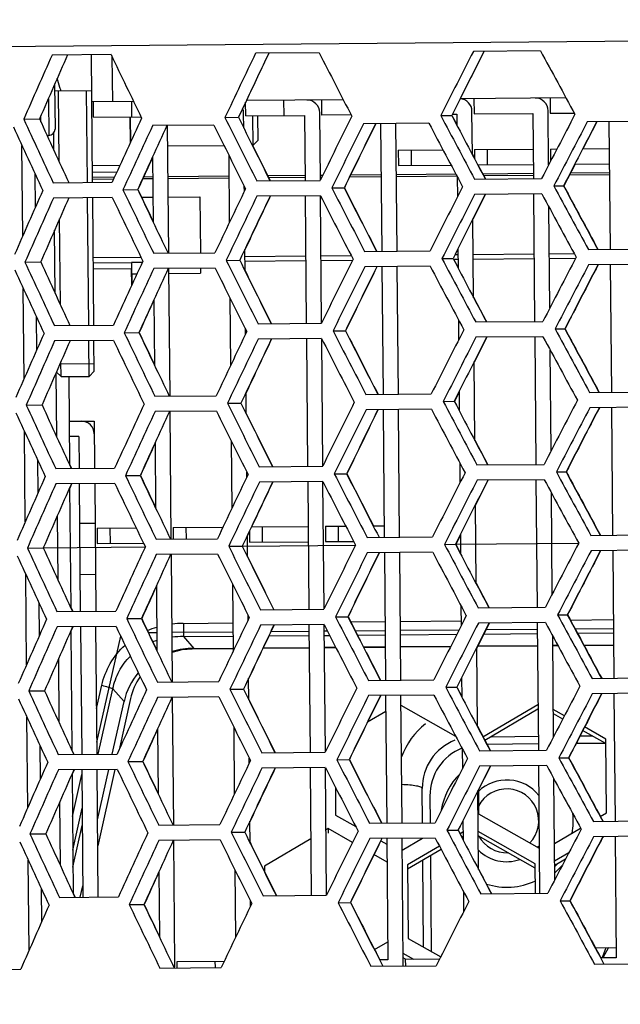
# Model space of a CAD drawing. Header units: millimetres. Extents: x 0 to 420, y 0 to 297.
# Tile 19 of 170: x 189.5 to 194.21, y 81.68 to 89.39. Entities that reach past the tile are written whole.
import ezdxf

# ---------------------------------------------------------------- set-up
doc = ezdxf.new("R2010")
doc.units = ezdxf.units.MM
doc.header["$LTSCALE"] = 23.1
doc.layers.get('0').update_dxf_attribs({"linetype": 'CONTINUOUS'})
for name, color, linetype in [('02___PRT_ALL_AXES', 7, 'CONTINUOUS'), ('03___PRT_ALL_CURVES', 7, 'CONTINUOUS'), ('AXES', 7, 'CONTINUOUS'), ('DIM_PILOTEES', 7, 'CONTINUOUS')]:
    doc.layers.add(name, color=color, linetype=linetype)
doc.styles.get("Standard").update_dxf_attribs({"font": 'txt', "width": 0.7})
doc.dimstyles.new('DIMSTYLE_11', dxfattribs={"dimtxt": 2.5, "dimasz": 3.5, "dimexe": 2, "dimexo": 0, "dimtad": 1, "dimlfac": 5, "dimdsep": 46, "dimtxsty": 'Standard', "dimblk": '_FILLED', "dimblk1": '_FILLED', "dimblk2": '_FILLED', "dimcen": 0.09, "dimazin": 2, "dimtp": 0.5, "dimtm": 0.5, "dimtfac": 1, "dimtofl": 0, "dimtmove": 0, "dimatfit": 3, "dimldrblk": '_FILLED', "dimfxl": 0, "dimtolj": 1, "dimarcsym": 0})

# ---------------------------------------------------------------- blocks, each defined once
blk = doc.blocks.new('_FILLED')
at = {"color": 0, "linetype": 'ByBlock'}
blk.add_solid([(0, 0), (-1, 0.1429), (-1, -0.1429)], dxfattribs=at)
blk = doc.blocks.new('*D22')
at = {"layer": 'DIM_PILOTEES', "color": 2, "linetype": 'Continuous'}
blk.add_line((168.6472, 97.8681), (154.9975, 105.7424), dxfattribs=at)
at = {"layer": 'DIM_PILOTEES', "color": 2, "linetype": 'Continuous', "xscale": 3.5, "yscale": 3.5, "zscale": 3.5, "rotation": 330.0200669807}
blk.add_blockref('_FILLED', (168.6472, 97.8681), dxfattribs=at)
at = {"layer": 'DIM_PILOTEES', "color": 2, "linetype": 'Continuous', "insert": (162.7462, 104.8801), "char_height": 2.5, "width": 10.714286, "attachment_point": 3, "rotation": 330.02007, "line_spacing_factor": 0.9}
blk.add_mtext('{\\ftxt;\\W0.0001;\\H0.0001;\\~}{\\ftxt;\\W0.7857142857;\\H2.5; }{\\ftxt;\\W0.0001;\\H0.0001;\\~}{\\ftxt;\\W0.0001;\\H0.0001;\\~}{\\ftxt;\\W2.0714285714;\\H2.5; }{\\ftxt;\\W0.0001;\\H0.0001;\\~}', dxfattribs=at)

msp = doc.modelspace()

# ---------------------------------------------------------------- linework, layer by layer
at = {"color": 7, "linetype": 'Continuous'}
for p, q in [((185.896, 89.1535), (198.6307, 89.2646)), ((190.2201, 89.1212), (189.7585, 89.1172)), ((190.0753, 88.1199), (190.0665, 89.1199)), ((190.2276, 89.1055), (190.2307, 88.7513)), ((191.8493, 89.1354), (191.3526, 89.1311)), ((193.5828, 89.1505), (193.0572, 89.146)), ((189.7786, 88.8873), (189.7816, 88.5373)), ((189.779, 88.8373), (190.069, 88.8399)), ((189.8138, 88.2808), (189.809, 88.8376)), ((190.0353, 88.1195), (190.029, 88.8395)), ((189.7295, 88.7751), (189.732, 88.4869)), ((190.397, 88.7527), (190.0698, 88.7499)), ((190.0828, 88.63), (190.0818, 88.75)), ((190.3828, 88.6326), (190.3818, 88.7526)), ((191.2796, 88.7604), (191.218, 88.6299)), ((191.2748, 88.6404), (191.2738, 88.7482)), ((192.0387, 88.767), (191.2796, 88.7604)), ((191.5748, 88.643), (191.5737, 88.763)), ((191.8707, 88.6456), (191.8697, 88.7656)), ((192.9535, 88.775), (192.888, 88.6445)), ((192.9535, 88.775), (192.888, 88.6445)), ((193.7824, 88.7823), (192.9535, 88.775)), ((193.0616, 88.776), (193.0627, 88.656)), ((193.6576, 88.7812), (193.6587, 88.6612)), ((189.6711, 88.5927), (189.6707, 88.64)), ((190.0828, 88.63), (190.4547, 88.6332)), ((190.3725, 88.4346), (190.3708, 88.6325)), ((191.1122, 88.629), (191.218, 88.6299)), ((191.2596, 88.5455), (191.2586, 88.6602)), ((191.2748, 88.6404), (191.7347, 88.6444)), ((191.3328, 88.4109), (191.3308, 88.6409)), ((191.3724, 88.4512), (191.3708, 88.6412)), ((191.7347, 88.6444), (191.7392, 88.1344)), ((191.8592, 88.1378), (191.8546, 88.6654)), ((192.1004, 88.6476), (191.8707, 88.6456)), ((192.8017, 88.6437), (192.888, 88.6445)), ((192.8949, 88.6545), (192.8899, 88.6445)), ((192.8899, 88.6445), (192.9274, 88.5727)), ((192.8931, 88.6545), (192.9267, 88.6548)), ((192.9267, 88.6548), (192.9274, 88.5691)), ((193.0495, 88.3364), (193.0465, 88.6758)), ((193.0627, 88.656), (193.5227, 88.66)), ((193.5227, 88.66), (193.5271, 88.15)), ((193.6462, 88.2559), (193.6425, 88.681)), ((193.6587, 88.6612), (193.8474, 88.6628)), ((189.5363, 88.6152), (189.6604, 88.6163)), ((191.0252, 88.5682), (190.5453, 88.564)), ((190.6721, 87.5651), (190.6634, 88.565)), ((192.7092, 88.5829), (192.1973, 88.5784)), ((192.3313, 88.5796), (192.3401, 87.5796)), ((192.4601, 87.5807), (192.4513, 88.5806)), ((194.0242, 88.5944), (193.9153, 88.3834)), ((194.487, 88.5984), (193.9494, 88.5937)), ((194.1193, 88.5952), (194.128, 87.5952)), ((189.7195, 88.4868), (189.732, 88.4869)), ((189.7731, 88.3696), (189.7719, 88.5073)), ((189.5289, 87.7009), (189.5227, 88.4093)), ((190.6648, 88.405), (191.1044, 88.4089)), ((191.3261, 88.4108), (191.3328, 88.4109)), ((191.3289, 88.409), (191.3428, 88.381)), ((191.3328, 88.4109), (191.3724, 88.4512)), ((191.1414, 88.3345), (191.1461, 87.8039)), ((191.3428, 88.381), (191.4662, 88.132)), ((192.4692, 88.3708), (192.8196, 88.3738)), ((192.4692, 88.3708), (192.4702, 88.2508)), ((192.5692, 88.3717), (192.5702, 88.2517)), ((193.0494, 88.34), (193.0638, 88.3126)), ((193.0651, 88.376), (193.5251, 88.38)), ((193.0651, 88.376), (193.0658, 88.3054)), ((193.1651, 88.3769), (193.1662, 88.2569)), ((193.6611, 88.3812), (193.7115, 88.3816)), ((193.6611, 88.3812), (193.6619, 88.2862)), ((193.9135, 88.3834), (194.1211, 88.3852)), ((190.5455, 88.3197), (190.55, 87.8083)), ((192.4702, 88.2508), (192.8829, 88.2544)), ((193.0916, 88.2562), (193.5262, 88.26)), ((193.0935, 88.2562), (193.1511, 88.1467)), ((193.0935, 88.2562), (193.1511, 88.1467)), ((193.8532, 88.2629), (193.7654, 88.0921)), ((193.8514, 88.2628), (194.1221, 88.2652)), ((189.6246, 88.1885), (189.627, 87.9234)), ((190.6669, 88.166), (191.1429, 88.1701)), ((191.4441, 88.1728), (191.7388, 88.1753)), ((191.8588, 88.1764), (191.8782, 88.1766)), ((192.0945, 88.1784), (192.3348, 88.1805)), ((192.4548, 88.1816), (192.9194, 88.1856)), ((192.4549, 88.1664), (192.9274, 88.1705)), ((193.1278, 88.1875), (193.5268, 88.1909)), ((193.1358, 88.1724), (193.5269, 88.1758)), ((193.8079, 88.1782), (194.1229, 88.181)), ((193.8157, 88.1935), (194.1227, 88.1961)), ((189.7672, 88.1172), (190.2289, 88.1212)), ((190.0749, 88.1608), (190.2477, 88.1623)), ((190.075, 88.1457), (190.2407, 88.1471)), ((190.4679, 88.1491), (190.547, 88.1498)), ((190.4748, 88.1643), (190.5469, 88.1649)), ((190.667, 88.1508), (191.143, 88.155)), ((191.2639, 88.0505), (191.2636, 88.09)), ((191.3613, 88.1311), (191.858, 88.1354)), ((191.4516, 88.1577), (191.739, 88.1602)), ((191.8578, 88.1612), (191.8707, 88.1613)), ((192.0871, 88.1632), (192.3349, 88.1654)), ((192.931, 88.1637), (192.9324, 88.0059)), ((193.066, 88.146), (193.5916, 88.1506)), ((193.6875, 88.0914), (193.7636, 88.0921)), ((190.3137, 88.062), (190.4288, 88.063)), ((191.859, 88.0155), (191.3623, 88.0111)), ((191.7402, 88.0144), (191.749, 87.0145)), ((191.8689, 87.0179), (191.8603, 88.0131)), ((191.9489, 88.0762), (192.0452, 88.0771)), ((193.1522, 88.0267), (193.0539, 87.8317)), ((193.5926, 88.0306), (193.067, 88.026)), ((193.5282, 88.03), (193.5369, 87.0301)), ((190.2299, 88.0012), (189.7683, 87.9972)), ((190.045, 86.9996), (190.0363, 87.9995)), ((190.085, 86.9999), (190.0763, 87.9999)), ((193.656, 87.136), (193.6491, 87.9262)), ((189.8236, 87.1608), (189.8177, 87.8345)), ((193.0593, 87.2164), (193.0539, 87.8353)), ((189.7828, 87.2497), (189.7785, 87.7449)), ((191.3086, 87.6773), (191.2679, 87.591)), ((191.3086, 87.6773), (191.2679, 87.591)), ((190.554, 87.564), (191.034, 87.5682)), ((191.2694, 87.4256), (191.2679, 87.595)), ((192.206, 87.5785), (192.7179, 87.5829)), ((192.9359, 87.5969), (192.8997, 87.5245)), ((192.9359, 87.5969), (192.8997, 87.5245)), ((192.9129, 87.5546), (192.9363, 87.5548)), ((192.9359, 87.6005), (192.9372, 87.4492)), ((193.0563, 87.5559), (193.5323, 87.56)), ((193.6523, 87.5611), (193.8463, 87.5628)), ((193.9581, 87.5938), (194.4957, 87.5984)), ((189.5461, 87.4952), (189.6701, 87.4963)), ((190.0804, 87.5299), (190.4549, 87.5332)), ((190.4647, 87.4933), (190.3807, 87.4925)), ((191.122, 87.509), (191.2278, 87.5099)), ((191.2684, 87.5403), (191.7443, 87.5444)), ((191.7447, 87.5044), (191.2687, 87.5003)), ((191.8643, 87.5455), (192.0998, 87.5475)), ((192.1103, 87.5076), (191.8647, 87.5055)), ((192.8115, 87.5237), (192.8978, 87.5245)), ((192.8997, 87.5245), (192.9372, 87.4528)), ((192.8997, 87.5245), (192.9372, 87.4528)), ((192.9366, 87.5148), (192.903, 87.5145)), ((193.5326, 87.52), (193.0566, 87.5159)), ((193.8573, 87.5229), (193.6526, 87.5211)), ((194.4968, 87.4784), (193.9591, 87.4738)), ((194.129, 87.4752), (194.1378, 86.4753)), ((190.3823, 87.3146), (190.3812, 87.4425)), ((191.035, 87.4482), (190.5551, 87.4441)), ((190.6819, 86.4451), (190.6732, 87.4451)), ((192.719, 87.4629), (192.207, 87.4585)), ((192.3411, 87.4596), (192.3498, 86.4597)), ((192.4698, 86.4607), (192.4611, 87.4607)), ((189.5387, 86.5809), (189.5325, 87.2894)), ((190.5553, 87.1997), (190.5598, 86.6884)), ((191.1512, 87.2146), (191.1558, 86.684)), ((193.0592, 87.22), (193.1609, 87.0268)), ((189.6344, 87.0685), (189.6367, 86.8035)), ((191.3711, 87.0112), (191.8678, 87.0155)), ((192.9408, 87.0438), (192.9421, 86.886)), ((193.0757, 87.026), (193.6013, 87.0306)), ((189.777, 86.9972), (190.2386, 87.0013)), ((190.3235, 86.942), (190.4386, 86.943)), ((191.2737, 86.9305), (191.2733, 86.9701)), ((191.9587, 86.9563), (192.0549, 86.9571)), ((193.6973, 86.9715), (193.7734, 86.9721)), ((190.2397, 86.8813), (189.778, 86.8772)), ((190.0485, 86.5996), (190.0461, 86.8796)), ((190.0882, 86.6399), (190.0861, 86.8799)), ((191.8688, 86.8955), (191.3721, 86.8912)), ((191.75, 86.8945), (191.7587, 85.8945)), ((191.8787, 85.8979), (191.87, 86.8931)), ((193.1619, 86.9068), (193.0637, 86.7118)), ((193.6024, 86.9106), (193.0768, 86.906)), ((193.538, 86.9101), (193.5467, 85.9101)), ((193.6658, 86.016), (193.6589, 86.8062)), ((189.8285, 86.5977), (189.8275, 86.7145)), ((193.069, 86.0965), (193.0636, 86.7154)), ((189.7883, 86.625), (189.7926, 86.1297)), ((189.792, 86.6335), (189.8285, 86.5977)), ((189.8201, 86.6976), (190.0877, 86.6999)), ((190.0485, 86.5996), (190.0882, 86.6399)), ((189.8285, 86.5977), (190.0485, 86.5996)), ((189.8885, 86.5982), (189.8946, 85.9079)), ((191.2791, 86.3056), (191.2777, 86.475)), ((192.9457, 86.4769), (192.9094, 86.4046)), ((192.9457, 86.4769), (192.9094, 86.4046)), ((192.9457, 86.4805), (192.947, 86.3292)), ((193.9679, 86.4738), (194.5055, 86.4785)), ((190.5638, 86.4441), (191.0437, 86.4483)), ((192.2158, 86.4585), (192.7277, 86.463)), ((192.8213, 86.4038), (192.9076, 86.4045)), ((192.9094, 86.4046), (192.947, 86.3328)), ((192.9094, 86.4046), (192.947, 86.3328)), ((189.5559, 86.3753), (189.6799, 86.3764)), ((191.0448, 86.3283), (190.5649, 86.3241)), ((190.6917, 85.3252), (190.6829, 86.3251)), ((191.1318, 86.389), (191.2376, 86.39)), ((192.7288, 86.343), (192.2168, 86.3385)), ((192.3509, 86.3397), (192.3596, 85.3397)), ((192.4796, 85.3408), (192.4709, 86.3407)), ((194.5065, 86.3585), (193.9689, 86.3538)), ((194.1388, 86.3553), (194.1475, 85.3553)), ((189.8916, 86.2482), (190.0876, 86.2499)), ((190.0876, 86.2499), (190.0908, 85.8799)), ((189.5484, 85.461), (189.5423, 86.1694)), ((189.9686, 86.1289), (189.8926, 86.1282)), ((189.9686, 86.1289), (189.9708, 85.8789)), ((191.161, 86.0946), (191.1656, 85.564)), ((193.069, 86.1001), (193.1707, 85.9068)), ((190.5651, 86.0798), (190.5695, 85.5684)), ((189.6442, 85.9486), (189.6465, 85.6835)), ((189.7868, 85.8773), (190.2484, 85.8813)), ((189.8945, 85.9123), (189.9102, 85.8784)), ((191.3808, 85.8912), (191.8775, 85.8955)), ((192.9505, 85.9238), (192.9519, 85.766)), ((193.0855, 85.9061), (193.6111, 85.9107)), ((190.3332, 85.8221), (190.4484, 85.8231)), ((191.2835, 85.8106), (191.2831, 85.8501)), ((191.8786, 85.7755), (191.3819, 85.7712)), ((191.9685, 85.8363), (192.0647, 85.8372)), ((193.1717, 85.7868), (193.0734, 85.5918)), ((193.6122, 85.7907), (193.0866, 85.7861)), ((193.5477, 85.7901), (193.5565, 84.7901)), ((193.707, 85.8515), (193.7832, 85.8522)), ((190.2495, 85.7613), (189.7878, 85.7573)), ((189.8961, 85.7285), (189.9043, 84.788)), ((189.9112, 85.7584), (189.8962, 85.7241)), ((189.9806, 84.7589), (189.9719, 85.7589)), ((190.0919, 85.7599), (190.1006, 84.76)), ((191.7598, 85.7745), (191.7685, 84.7745)), ((191.8885, 84.778), (191.8798, 85.7732)), ((193.6755, 84.8961), (193.6686, 85.6863)), ((193.0788, 84.9765), (193.0734, 85.5954)), ((189.7981, 85.505), (189.8024, 85.0098)), ((189.9746, 85.4489), (190.0946, 85.45)), ((190.1109, 85.4101), (190.4167, 85.4128)), ((190.1109, 85.4101), (190.112, 85.2901)), ((190.2109, 85.411), (190.212, 85.291)), ((190.7069, 85.4153), (191.0964, 85.4187)), ((190.7069, 85.4153), (190.7077, 85.3253)), ((190.8069, 85.4162), (190.8077, 85.3262)), ((191.3184, 85.4206), (191.7628, 85.4245)), ((191.3282, 85.4374), (191.3203, 85.4207)), ((191.4029, 85.4214), (191.4039, 85.3014)), ((191.8988, 85.4257), (192.0577, 85.4271)), ((191.8988, 85.4257), (191.8999, 85.3057)), ((191.9988, 85.4266), (191.9999, 85.3066)), ((192.2729, 85.429), (192.3588, 85.4297)), ((190.5736, 85.3241), (191.0535, 85.3283)), ((191.2889, 85.1857), (191.2874, 85.3551)), ((191.3032, 85.3844), (191.2887, 85.3537)), ((191.3031, 85.3884), (191.3039, 85.3005)), ((192.2255, 85.3385), (192.7375, 85.343)), ((192.9555, 85.357), (192.9192, 85.2846)), ((192.9555, 85.357), (192.9192, 85.2846)), ((192.9554, 85.3606), (192.9568, 85.2093)), ((193.9776, 85.3538), (194.5153, 85.3585)), ((189.5656, 85.2553), (189.6897, 85.2564)), ((190.112, 85.2901), (190.4744, 85.2933)), ((191.1415, 85.2691), (191.2474, 85.27)), ((191.3039, 85.3005), (191.7639, 85.3045)), ((191.8999, 85.3057), (192.1194, 85.3076)), ((192.8311, 85.2838), (192.9174, 85.2846)), ((192.9192, 85.2846), (192.9567, 85.2129)), ((192.9192, 85.2846), (192.9567, 85.2129)), ((194.5163, 85.2385), (193.9787, 85.2338)), ((194.1486, 85.2353), (194.1573, 84.2354)), ((191.0546, 85.2083), (190.5746, 85.2041)), ((190.7014, 84.2052), (190.6927, 85.2052)), ((192.7385, 85.223), (192.2266, 85.2186)), ((192.3607, 85.2197), (192.3694, 84.2198)), ((192.4894, 84.2208), (192.4807, 85.2208)), ((189.5582, 84.341), (189.552, 85.0494)), ((189.9781, 85.0489), (190.0981, 85.05)), ((190.5749, 84.9598), (190.5793, 84.4485)), ((191.1707, 84.9746), (191.1754, 84.444)), ((193.0788, 84.9801), (193.1804, 84.7869)), ((189.654, 84.8286), (189.6563, 84.5636)), ((189.9043, 84.7924), (189.9199, 84.7584)), ((191.3906, 84.7712), (191.8873, 84.7756)), ((192.9603, 84.8038), (192.9617, 84.646)), ((193.0953, 84.7861), (193.6209, 84.7907)), ((189.7965, 84.7573), (190.2582, 84.7614)), ((190.343, 84.7021), (190.4581, 84.7031)), ((191.2932, 84.6906), (191.2929, 84.7302)), ((191.9783, 84.7164), (192.0745, 84.7172)), ((193.7168, 84.7315), (193.7929, 84.7322)), ((190.2592, 84.6414), (189.7976, 84.6373)), ((189.921, 84.6384), (189.9059, 84.6042)), ((189.9816, 84.6389), (189.9904, 83.639)), ((190.1104, 83.64), (190.1016, 84.64)), ((190.7862, 84.6646), (191.1734, 84.668)), ((190.7862, 84.6646), (190.7871, 84.5611)), ((191.8884, 84.6556), (191.3917, 84.6512)), ((191.7696, 84.6545), (191.7783, 83.6546)), ((191.8983, 83.658), (191.8896, 84.6532)), ((192.0954, 84.6761), (192.3654, 84.6784)), ((192.4854, 84.6795), (192.9614, 84.6836)), ((193.1815, 84.6669), (193.0832, 84.4719)), ((193.6219, 84.6707), (193.0963, 84.6661)), ((193.5575, 84.6701), (193.5662, 83.6702)), ((193.815, 84.6911), (194.1533, 84.694)), ((189.9059, 84.6086), (189.9141, 83.668)), ((190.7871, 84.5611), (191.1743, 84.5645)), ((190.7871, 84.5611), (190.8689, 84.4688)), ((191.4542, 84.5669), (191.7703, 84.5697)), ((191.8903, 84.5708), (191.9317, 84.5711)), ((192.1479, 84.573), (192.3663, 84.5749)), ((192.4863, 84.576), (192.928, 84.5798)), ((193.1367, 84.5816), (193.5582, 84.5853)), ((193.6853, 83.7761), (193.6784, 84.5663)), ((193.8703, 84.588), (194.1542, 84.5905)), ((191.1752, 84.4662), (190.8561, 84.4634)), ((190.8689, 84.4688), (191.1751, 84.4714)), ((191.7712, 84.4714), (191.4074, 84.4682)), ((191.4099, 84.4735), (191.7711, 84.4766)), ((191.8911, 84.4777), (191.9793, 84.4785)), ((191.982, 84.4732), (191.8912, 84.4724)), ((192.1951, 84.4803), (192.3671, 84.4818)), ((192.3671, 84.4766), (192.1978, 84.4751)), ((192.4871, 84.4829), (192.8805, 84.4863)), ((192.8779, 84.4811), (192.4871, 84.4776)), ((193.0886, 83.8566), (193.0832, 84.4754)), ((193.5591, 84.487), (193.0869, 84.4829)), ((193.0896, 84.4881), (193.5591, 84.4922)), ((193.679, 84.4933), (193.7178, 84.4936)), ((193.7206, 84.4884), (193.6791, 84.4881)), ((193.92, 84.4954), (194.155, 84.4974)), ((194.1551, 84.4922), (193.9228, 84.4902)), ((189.8078, 84.385), (189.8122, 83.8898)), ((191.2987, 84.0657), (191.2972, 84.2351)), ((192.9653, 84.237), (192.929, 84.1646)), ((192.9653, 84.237), (192.929, 84.1646)), ((192.9652, 84.2406), (192.9665, 84.0893)), ((193.9874, 84.2339), (194.525, 84.2386)), ((190.1072, 83.9973), (190.148, 84.1797)), ((190.5834, 84.2042), (191.0633, 84.2084)), ((192.2353, 84.2186), (192.7473, 84.2231)), ((192.8408, 84.1639), (192.9271, 84.1646)), ((192.929, 84.1646), (192.9665, 84.0929)), ((192.929, 84.1646), (192.9665, 84.0929)), ((189.5754, 84.1354), (189.6995, 84.1365)), ((190.1198, 83.6401), (190.2342, 84.1521)), ((190.2342, 84.1521), (190.3219, 84.0531)), ((191.0643, 84.0884), (190.5844, 84.0842)), ((190.7112, 83.0852), (190.7025, 84.0852)), ((191.1513, 84.1491), (191.2571, 84.1501)), ((192.7483, 84.1031), (192.2363, 84.0986)), ((192.3704, 84.0998), (192.3792, 83.0998)), ((192.4992, 83.1009), (192.4904, 84.1008)), ((194.5261, 84.1186), (193.9885, 84.1139)), ((194.1584, 84.1154), (194.1671, 83.1154)), ((190.2299, 83.6411), (190.3219, 84.0531)), ((190.3719, 84.0753), (190.2833, 83.6749)), ((192.9192, 83.7799), (192.4911, 84.0225)), ((193.5631, 84.0272), (193.1324, 83.7731)), ((189.568, 83.221), (189.5618, 83.9295)), ((192.3715, 83.9752), (192.2296, 83.8915)), ((193.5634, 83.9921), (193.1466, 83.7461)), ((193.7712, 83.9415), (193.6834, 83.9913)), ((193.7572, 83.9145), (193.6837, 83.9561)), ((191.1805, 83.8547), (191.1852, 83.3241)), ((193.0885, 83.8602), (193.1902, 83.6669)), ((194.0935, 83.7589), (193.9267, 83.8534)), ((190.5846, 83.8399), (190.5891, 83.3285)), ((193.1989, 83.777), (193.5653, 83.7802)), ((193.8905, 83.783), (193.9876, 83.7839)), ((194.0938, 83.7237), (193.9128, 83.8263)), ((189.6637, 83.7087), (189.6661, 83.4436)), ((193.5658, 83.7202), (193.164, 83.7167)), ((194.0919, 83.7248), (193.8613, 83.7228)), ((194.0985, 83.1806), (194.0935, 83.7589)), ((189.8063, 83.6374), (190.268, 83.6414)), ((189.9141, 83.6724), (189.9297, 83.6384)), ((191.4004, 83.6513), (191.8971, 83.6556)), ((192.9701, 83.6839), (192.9715, 83.5261)), ((193.1051, 83.6662), (193.6307, 83.6707)), ((190.3528, 83.5821), (190.4679, 83.5831)), ((191.303, 83.5707), (191.3027, 83.6102)), ((191.988, 83.5964), (192.0843, 83.5972)), ((193.1913, 83.5469), (193.093, 83.3519)), ((193.6317, 83.5508), (193.1061, 83.5462)), ((193.5673, 83.5502), (193.576, 82.5502)), ((193.7266, 83.6116), (193.8027, 83.6122)), ((190.269, 83.5214), (189.8073, 83.5174)), ((189.9308, 83.5185), (189.9157, 83.4842)), ((189.9157, 83.4886), (189.9239, 82.5481)), ((189.9186, 83.1531), (189.9917, 83.4804)), ((189.9914, 83.519), (190.0001, 82.519)), ((190.1201, 82.5201), (190.1114, 83.52)), ((190.1148, 83.1262), (190.203, 83.5208)), ((190.2493, 83.5212), (190.1166, 82.9218)), ((191.8981, 83.5356), (191.4014, 83.5313)), ((191.7793, 83.5346), (191.7881, 82.5346)), ((191.908, 82.538), (191.8994, 83.5333)), ((193.6951, 82.6561), (193.6882, 83.4464)), ((191.9767, 83.3826), (191.9786, 83.1621)), ((192.6591, 83.1022), (192.6568, 83.3722)), ((192.7173, 83.3128), (192.7191, 83.1028)), ((193.0984, 82.7366), (193.093, 83.3555)), ((193.0969, 83.3597), (193.0986, 83.1718)), ((189.8176, 83.2651), (189.8219, 82.7698)), ((191.9786, 83.1621), (192.1364, 83.0726)), ((193.0986, 83.1718), (193.5729, 82.903)), ((194.0515, 83.1528), (194.0985, 83.1806)), ((189.9221, 82.7553), (189.9952, 83.0826)), ((190.5931, 83.0842), (191.0731, 83.0884)), ((191.3085, 82.9458), (191.307, 83.1151)), ((192.2451, 83.0986), (192.757, 83.1031)), ((192.975, 83.1171), (192.9388, 83.0447)), ((192.975, 83.1171), (192.9388, 83.0447)), ((192.975, 83.1207), (192.9763, 82.9693)), ((193.9972, 83.1139), (194.5348, 83.1186)), ((189.5852, 83.0154), (189.7092, 83.0165)), ((191.1611, 83.0292), (191.2669, 83.0301)), ((191.9195, 83.0574), (191.9036, 83.048)), ((191.9195, 83.0574), (191.9198, 83.0223)), ((192.1105, 82.9492), (191.9195, 83.0574)), ((192.8506, 83.0439), (192.9369, 83.0447)), ((192.9388, 83.0447), (192.9763, 82.973)), ((192.9388, 83.0447), (192.9763, 82.973)), ((192.9758, 83.0296), (192.9535, 83.0165)), ((193.542, 82.7824), (193.0957, 83.0353)), ((193.5423, 82.7473), (193.0961, 83.0002)), ((193.6926, 82.9411), (193.8967, 83.0615)), ((194.5359, 82.9986), (193.9982, 82.9939)), ((191.0741, 82.9684), (190.5942, 82.9642)), ((190.7207, 81.9953), (190.7123, 82.9653)), ((191.7842, 82.9776), (191.4221, 82.7639)), ((192.7581, 82.9831), (192.2461, 82.9786)), ((192.3325, 82.9615), (192.3806, 82.9342)), ((192.3802, 82.9798), (192.3885, 82.0298)), ((192.5087, 82.0109), (192.5002, 82.9809)), ((192.501, 82.889), (192.659, 82.9822)), ((192.9761, 82.9945), (192.9662, 82.9887)), ((194.0797, 82.9946), (194.0734, 82.9909)), ((194.1681, 82.9954), (194.1764, 82.0454)), ((192.3818, 82.7954), (192.278, 82.8542)), ((192.791, 82.9206), (192.542, 82.7737)), ((192.8053, 82.8937), (192.5423, 82.7385)), ((192.7214, 82.8442), (192.728, 82.0929)), ((193.8052, 82.868), (193.6938, 82.8023)), ((189.5778, 82.1011), (189.5716, 82.8095)), ((192.542, 82.7737), (192.5471, 82.1954)), ((192.6677, 82.127), (192.6617, 82.809)), ((193.544, 82.5499), (193.542, 82.7824)), ((193.7787, 82.817), (193.6941, 82.7671)), ((190.5944, 82.7199), (190.5989, 82.2085)), ((191.1903, 82.7347), (191.1949, 82.2041)), ((191.4221, 82.7639), (191.4224, 82.7189)), ((193.0983, 82.7402), (193.2, 82.5469)), ((189.6735, 82.5887), (189.6758, 82.3237)), ((189.9238, 82.5525), (189.9395, 82.5185)), ((189.9791, 82.5188), (189.9993, 82.6093)), ((191.4102, 82.5313), (191.9069, 82.5357)), ((192.9799, 82.5639), (192.9812, 82.4061)), ((193.1148, 82.5462), (193.6404, 82.5508)), ((189.8161, 82.5174), (190.2777, 82.5214)), ((190.3626, 82.4622), (190.4777, 82.4632)), ((191.3128, 82.4507), (191.3124, 82.4902)), ((191.9978, 82.4765), (192.094, 82.4773)), ((193.7364, 82.4916), (193.8125, 82.4923)), ((192.282, 82.1087), (192.3873, 82.1709)), ((192.5471, 82.1954), (192.8013, 82.0513)), ((192.5923, 82.0316), (192.5081, 82.0794)), ((194.0103, 82.124), (194.1757, 82.1254)), ((194.116, 82.1249), (194.0705, 82.0445)), ((190.7366, 82.0154), (191.1067, 82.0187)), ((190.737, 81.9654), (190.7366, 82.0154)), ((191.037, 81.968), (191.0365, 82.018)), ((192.3885, 82.0298), (192.3226, 82.0293)), ((192.5262, 82.0341), (192.5084, 82.0442)), ((192.7922, 82.0334), (192.5245, 82.031)), ((192.5245, 82.031), (192.5249, 81.981)), ((194.007, 81.994), (194.5446, 81.9987)), ((194.1764, 82.0454), (194.0532, 82.0444)), ((189.0716, 81.9509), (189.5136, 81.9548)), ((190.6029, 81.9643), (191.0828, 81.9684)), ((192.2548, 81.9787), (192.7668, 81.9831))]:
    msp.add_line(p, q, dxfattribs=at)
at = {"color": 2, "linetype": 'Continuous'}
for p, q in [((190.2886, 88.2518), (190.0741, 88.2499)), ((190.3812, 87.4425), (190.0812, 87.4399))]:
    msp.add_line(p, q, dxfattribs=at)
at = {"color": 40, "linetype": 'Continuous'}
for p, q in [((189.6897, 85.2564), (190.4878, 85.2634)), ((191.2474, 85.27), (192.1337, 85.2777)), ((192.9174, 85.2846), (193.8811, 85.293))]:
    msp.add_line(p, q, dxfattribs=at)
at = {"color": 7, "linetype": 'Continuous'}
for centre, radius, start, end in [((293.1867, 43.0398), 113.2277, 155.98699, 156.264759), ((294.1056, 43.2308), 113.88, 156.237541, 156.513178), ((301.6407, 142.3786), 123.4945, 205.5471, 205.803425), ((316.4403, 28.9458), 138.8136, 154.305743, 154.535514), ((317.981, 28.9693), 140.1008, 154.568976, 154.737112), ((328.8124, 159.3209), 153.899, 207.132433, 207.340865), ((350.9474, 8.5092), 177.2895, 152.945945, 153.128056), ((352.9277, 8.4973), 178.9867, 153.218546, 153.351731), ((370.8082, 184.9645), 201.4675, 208.397144, 208.558157), ((191.7546, 88.6646), 0.1, 0.5, 90.5), ((192.9465, 88.675), 0.1, 0.5, 86.11932), ((193.5425, 88.6802), 0.1, 0.5, 90.5), ((316.3843, 150.2279), 139.5023, 206.203179, 206.431307), ((191.1586, 88.6594), 0.1, 0.5, 23.02007), ((330.0252, 20.351), 153.899, 153.659135, 153.867567), ((349.5247, 171.526), 177.2895, 207.871944, 208.054055), ((350.6748, 171.1363), 178.0493, 207.60084, 207.781729), ((372.4621, -4.5558), 201.4675, 152.441843, 152.602856), ((291.354, 135.2791), 112.0999, 204.633495, 204.913837), ((292.3755, 135.9926), 113.2277, 204.735241, 205.01301), ((293.2976, 135.8177), 113.88, 204.486822, 204.762459), ((302.562, 36.8165), 123.4945, 155.196575, 155.4529), ((303.7869, 36.0135), 124.8408, 155.106048, 155.359801), ((304.7408, 36.245), 125.5083, 155.363205, 155.615079), ((313.923, 149.5218), 137.1831, 206.380024, 206.612361), ((315.3796, 150.4903), 138.8136, 206.464486, 206.694257), ((331.8313, 19.2204), 155.9109, 153.585837, 153.791715), ((332.8923, 19.5586), 156.6292, 153.853825, 154.058279), ((332.8754, 19.5702), 156.6072, 153.854605, 154.059086), ((347.28, 170.0949), 174.7465, 207.804658, 207.989308), ((375.4062, -6.3277), 204.7844, 152.385594, 152.544084), ((376.6619, -5.828), 205.6034, 152.661608, 152.819065), ((189.7316, 88.5369), 0.05, 270.5, 0.5), ((303.8809, 36.6392), 124.5605, 155.488935, 155.616542), ((373.7306, 185.6676), 204.7844, 208.455916, 208.614406), ((374.9949, 185.1898), 205.6034, 208.180935, 208.338392), ((374.9657, 185.1707), 205.567, 208.18031, 208.337795), ((292.1627, 42.6154), 112.0999, 156.086163, 156.366505), ((302.8613, 142.0829), 124.8408, 205.640199, 205.893952), ((303.819, 141.868), 125.5083, 205.384921, 205.636795), ((302.9661, 141.4589), 124.5605, 205.383458, 205.511065), ((314.9768, 28.7688), 137.1831, 154.387639, 154.619976), ((328.8222, 158.2009), 153.899, 207.132433, 207.340865), ((330.6083, 159.3628), 155.9109, 207.208285, 207.414163), ((331.6751, 159.0433), 156.6292, 206.941721, 207.146175), ((331.6583, 159.0313), 156.6072, 206.940914, 207.145395), ((348.6878, 8.781), 174.7465, 153.010692, 153.195342), ((350.9571, 7.3892), 177.2895, 152.945945, 153.128056), ((352.1002, 7.799), 178.0493, 153.218271, 153.39916), ((370.818, 183.8446), 201.4675, 208.397144, 208.558157), ((293.1965, 41.9198), 113.2277, 155.98699, 156.264759), ((294.1154, 42.1108), 113.88, 156.237541, 156.513178), ((301.6505, 141.2586), 123.4945, 205.5471, 205.803425), ((316.4501, 27.8259), 138.8136, 154.305743, 154.535514), ((317.45, 28.1057), 139.5023, 154.568693, 154.796821), ((318.1307, 27.7863), 140.2525, 154.569912, 154.721232), ((292.3853, 134.8727), 113.2277, 204.735241, 205.01301), ((293.3074, 134.6978), 113.88, 204.486822, 204.762459), ((302.5717, 35.6966), 123.4945, 155.196575, 155.4529), ((315.3894, 149.3703), 138.8136, 206.464486, 206.694257), ((316.394, 149.108), 139.5023, 206.203179, 206.431307), ((330.035, 19.2311), 153.899, 153.659135, 153.867567), ((349.5345, 170.4061), 177.2895, 207.871944, 208.054055), ((350.6846, 170.0164), 178.0493, 207.60084, 207.781729), ((372.4719, -5.6758), 201.4675, 152.441843, 152.602856), ((375.4159, -7.4477), 204.7844, 152.385594, 152.544084), ((376.6717, -6.9479), 205.6034, 152.661608, 152.819065), ((376.6422, -6.9293), 205.567, 152.662205, 152.81969), ((291.3638, 134.1592), 112.0999, 204.633495, 204.913837), ((303.7967, 34.8936), 124.8408, 155.106048, 155.359801), ((304.7506, 35.1251), 125.5083, 155.363205, 155.615079), ((313.9328, 148.4018), 137.1831, 206.380024, 206.612361), ((316.7134, 149.2629), 139.8556, 206.239414, 206.430249), ((331.8411, 18.1005), 155.9109, 153.585837, 153.791715), ((332.9021, 18.4386), 156.6292, 153.853825, 154.058279), ((332.8852, 18.4502), 156.6072, 153.854605, 154.059086), ((347.2898, 168.9749), 174.7465, 207.804658, 207.989308), ((303.8864, 35.5212), 124.5558, 155.489571, 155.616544), ((292.1724, 41.4954), 112.0999, 156.086163, 156.366505), ((302.871, 140.9629), 124.8408, 205.640199, 205.893952), ((303.8288, 140.7481), 125.5083, 205.384921, 205.636795), ((302.9759, 140.3389), 124.5605, 205.383458, 205.511065), ((314.9866, 27.6488), 137.1831, 154.387639, 154.619976), ((330.6181, 158.2429), 155.9109, 207.208285, 207.414163), ((331.6848, 157.9233), 156.6292, 206.941721, 207.146175), ((331.6681, 157.9114), 156.6072, 206.940914, 207.145395), ((348.6976, 7.661), 174.7465, 153.010692, 153.195342), ((373.7404, 184.5476), 204.7844, 208.455916, 208.614406), ((375.0047, 184.0699), 205.6034, 208.180935, 208.338392), ((374.9755, 184.0507), 205.567, 208.18031, 208.337795), ((293.2063, 40.7999), 113.2277, 155.98699, 156.264759), ((294.1251, 40.9909), 113.88, 156.237541, 156.513178), ((301.6603, 140.1387), 123.4945, 205.5471, 205.803425), ((316.4599, 26.7059), 138.8136, 154.305743, 154.535514), ((317.4598, 26.9858), 139.5023, 154.568693, 154.796821), ((317.7818, 26.8364), 139.8556, 154.569751, 154.760586), ((328.832, 157.0809), 153.899, 207.132433, 207.340865), ((350.9669, 6.2693), 177.2895, 152.945945, 153.128056), ((352.11, 6.679), 178.0493, 153.218271, 153.39916), ((370.8278, 182.7246), 201.4675, 208.397144, 208.558157), ((330.0448, 18.1111), 153.899, 153.659135, 153.867567), ((349.5443, 169.2861), 177.2895, 207.871944, 208.054055), ((350.6944, 168.8964), 178.0493, 207.60084, 207.781729), ((372.4817, -6.7957), 201.4675, 152.441843, 152.602856), ((292.3951, 133.7527), 113.2277, 204.735241, 205.01301), ((293.3172, 133.5778), 113.88, 204.486822, 204.762459), ((302.5815, 34.5766), 123.4945, 155.196575, 155.4529), ((303.8065, 33.7736), 124.8408, 155.106048, 155.359801), ((304.7604, 34.0051), 125.5083, 155.363205, 155.615079), ((313.9426, 147.2819), 137.1831, 206.380024, 206.612361), ((315.3992, 148.2503), 138.8136, 206.464486, 206.694257), ((316.4038, 147.988), 139.5023, 206.203179, 206.431307), ((331.8509, 16.9805), 155.9109, 153.585837, 153.791715), ((332.9119, 17.3187), 156.6292, 153.853825, 154.058279), ((332.8949, 17.3303), 156.6072, 153.854605, 154.059086), ((347.2996, 167.855), 174.7465, 207.804658, 207.989308), ((375.4257, -8.5676), 204.7844, 152.385594, 152.544084), ((376.6815, -8.0679), 205.6034, 152.661608, 152.819065), ((376.6519, -8.0492), 205.567, 152.662205, 152.81969), ((291.3735, 133.0392), 112.0999, 204.633495, 204.913837), ((189.9885, 86.1491), 0.1, 0.5, 90.5), ((316.7232, 148.143), 139.8556, 206.239414, 206.430249), ((303.9004, 34.3993), 124.5605, 155.488935, 155.616542), ((292.1822, 40.3755), 112.0999, 156.086163, 156.366505), ((302.8808, 139.8429), 124.8408, 205.640199, 205.893952), ((303.8386, 139.6281), 125.5083, 205.384921, 205.636795), ((302.9857, 139.219), 124.5605, 205.383458, 205.511065), ((314.9964, 26.5289), 137.1831, 154.387639, 154.619976), ((328.8418, 155.961), 153.899, 207.132433, 207.340865), ((330.6279, 157.1229), 155.9109, 207.208285, 207.414163), ((331.6946, 156.8033), 156.6292, 206.941721, 207.146175), ((331.2252, 156.5607), 156.0991, 206.940712, 207.108906), ((348.7073, 6.541), 174.7465, 153.010692, 153.195342), ((350.9767, 5.1493), 177.2895, 152.945945, 153.128056), ((352.1198, 5.559), 178.0493, 153.218271, 153.39916), ((370.8375, 181.6047), 201.4675, 208.397144, 208.558157), ((373.7502, 183.4277), 204.7844, 208.455916, 208.614406), ((375.0145, 182.9499), 205.6034, 208.180935, 208.338392), ((374.9853, 182.9308), 205.567, 208.18031, 208.337795), ((293.216, 39.6799), 113.2277, 155.98699, 156.264759), ((294.1349, 39.8709), 113.88, 156.237541, 156.513178), ((301.6701, 139.0187), 123.4945, 205.5471, 205.803425), ((316.4696, 25.586), 138.8136, 154.305743, 154.535514), ((317.4695, 25.8658), 139.5023, 154.568693, 154.796821), ((318.1502, 25.5464), 140.2525, 154.569912, 154.721232), ((292.4048, 132.6327), 113.2277, 204.735241, 205.01301), ((293.3269, 132.4578), 113.88, 204.486822, 204.762459), ((302.5913, 33.4567), 123.4945, 155.196575, 155.4529), ((315.4089, 147.1304), 138.8136, 206.464486, 206.694257), ((316.4136, 146.868), 139.5023, 206.203179, 206.431307), ((330.0545, 16.9911), 153.899, 153.659135, 153.867567), ((349.5541, 168.1662), 177.2895, 207.871944, 208.054055), ((350.7041, 167.7765), 178.0493, 207.60084, 207.781729), ((372.4915, -7.9157), 201.4675, 152.441843, 152.602856), ((291.3833, 131.9192), 112.0999, 204.633495, 204.913837), ((303.8162, 32.6537), 124.8408, 155.106048, 155.359801), ((304.7701, 32.8852), 125.5083, 155.363205, 155.615079), ((313.9524, 146.1619), 137.1831, 206.380024, 206.612361), ((316.733, 147.023), 139.8556, 206.239414, 206.430249), ((331.8607, 15.8606), 155.9109, 153.585837, 153.791715), ((332.9216, 16.1987), 156.6292, 153.853825, 154.058279), ((332.9047, 16.2103), 156.6072, 153.854605, 154.059086), ((347.3094, 166.735), 174.7465, 207.804658, 207.989308), ((375.4355, -9.6876), 204.7844, 152.385594, 152.544084), ((376.6912, -9.1878), 205.6034, 152.661608, 152.819065), ((376.6617, -9.1692), 205.567, 152.662205, 152.81969), ((303.9102, 33.2794), 124.5605, 155.488935, 155.616542), ((292.192, 39.2555), 112.0999, 156.086163, 156.366505), ((302.8906, 138.723), 124.8408, 205.640199, 205.893952), ((303.8484, 138.5082), 125.5083, 205.384921, 205.636795), ((302.9954, 138.099), 124.5605, 205.383458, 205.511065), ((315.0062, 25.4089), 137.1831, 154.387639, 154.619976), ((330.6377, 156.003), 155.9109, 207.208285, 207.414163), ((331.7044, 155.6834), 156.6292, 206.941721, 207.146175), ((331.6877, 155.6715), 156.6072, 206.940914, 207.145395), ((348.7171, 5.4211), 174.7465, 153.010692, 153.195342), ((373.76, 182.3077), 204.7844, 208.455916, 208.614406), ((375.0242, 181.8299), 205.6034, 208.180935, 208.338392), ((374.9951, 181.8108), 205.567, 208.18031, 208.337795), ((293.2258, 38.56), 113.2277, 155.98699, 156.264759), ((294.1447, 38.7509), 113.88, 156.237541, 156.513178), ((301.6798, 137.8987), 123.4945, 205.5471, 205.803425), ((190.7742, 83.9824), 0.6802, 106.78875, 113.40445), ((190.7925, 83.8921), 0.7726, 90.47349, 97.06903), ((316.4794, 24.466), 138.8136, 154.305743, 154.535514), ((317.4793, 24.7459), 139.5023, 154.568693, 154.796821), ((317.8014, 24.5965), 139.8556, 154.569751, 154.760586), ((328.8515, 154.841), 153.899, 207.132433, 207.340865), ((350.9865, 4.0294), 177.2895, 152.945945, 153.128056), ((352.1295, 4.4391), 178.0493, 153.218271, 153.39916), ((370.8473, 180.4847), 201.4675, 208.397144, 208.558157), ((190.7724, 83.888), 0.6733, 88.75087, 96.31282), ((190.7526, 83.9929), 0.5662, 107.90113, 111.47685), ((330.0643, 15.8712), 153.899, 153.659135, 153.867567), ((349.5638, 167.0462), 177.2895, 207.871944, 208.054055), ((350.7139, 166.6565), 178.0493, 207.60084, 207.781729), ((372.5012, -9.0356), 201.4675, 152.441843, 152.602856), ((292.4146, 131.5128), 113.2277, 204.735241, 205.01301), ((293.3367, 131.3379), 113.88, 204.486822, 204.762459), ((302.6011, 32.3367), 123.4945, 155.196575, 155.4529), ((303.826, 31.5337), 124.8408, 155.106048, 155.359801), ((304.7799, 31.7652), 125.5083, 155.363205, 155.615079), ((313.9621, 145.042), 137.1831, 206.380024, 206.612361), ((315.4187, 146.0104), 138.8136, 206.464486, 206.694257), ((316.4233, 145.7481), 139.5023, 206.203179, 206.431307), ((331.8704, 14.7406), 155.9109, 153.585837, 153.791715), ((332.9314, 15.0788), 156.6292, 153.853825, 154.058279), ((332.9145, 15.0904), 156.6072, 153.854605, 154.059086), ((347.3191, 165.6151), 174.7465, 207.804658, 207.989308), ((375.4453, -10.8075), 204.7844, 152.385594, 152.544084), ((376.701, -10.3078), 205.6034, 152.661608, 152.819065), ((376.6715, -10.2892), 205.567, 152.662205, 152.81969), ((291.3931, 130.7993), 112.0999, 204.633495, 204.913837), ((316.7428, 145.9031), 139.8556, 206.239414, 206.430249), ((193.0565, 83.4095), 0.6, 128.51148, 159.54538), ((303.92, 32.1594), 124.5605, 155.488935, 155.616542), ((193.0568, 83.3757), 0.4, 111.15483, 180.5), ((193.1173, 83.3163), 0.4, 111.88483, 180.5), ((292.2018, 38.1356), 112.0999, 156.086163, 156.366505), ((302.9004, 137.603), 124.8408, 205.640199, 205.893952), ((303.8581, 137.3882), 125.5083, 205.384921, 205.636795), ((303.0052, 136.9791), 124.5605, 205.383458, 205.511065), ((315.0159, 24.289), 137.1831, 154.387639, 154.619976), ((330.6474, 154.883), 155.9109, 207.208285, 207.414163), ((331.7142, 154.5634), 156.6292, 206.941721, 207.146175), ((331.6974, 154.5515), 156.6072, 206.940914, 207.145395), ((348.7269, 4.3011), 174.7465, 153.010692, 153.195342), ((350.9962, 2.9094), 177.2895, 152.945945, 153.128056), ((352.1393, 3.3191), 178.0493, 153.218271, 153.39916), ((370.8571, 179.3647), 201.4675, 208.397144, 208.558157), ((373.7697, 181.1877), 204.7844, 208.455916, 208.614406), ((375.034, 180.71), 205.6034, 208.180935, 208.338392), ((375.0048, 180.6908), 205.567, 208.18031, 208.337795), ((293.2356, 37.44), 113.2277, 155.98699, 156.264759), ((294.1545, 37.631), 113.88, 156.237541, 156.513178), ((301.6896, 136.7788), 123.4945, 205.5471, 205.803425), ((316.4892, 23.3461), 138.8136, 154.305743, 154.535514), ((317.4891, 23.6259), 139.5023, 154.568693, 154.796821), ((317.8112, 23.4765), 139.8556, 154.569751, 154.760586), ((328.8613, 153.7211), 153.899, 207.132433, 207.340865), ((193.319, 83.118), 0.52, 135.1897, 170.79642), ((193.319, 83.118), 0.32, 38.50908, 134.00455), ((193.319, 83.118), 0.52, 349.32065, 6.25622), ((292.4244, 130.3928), 113.2277, 204.735241, 205.01301), ((293.3465, 130.2179), 113.88, 204.486822, 204.762459), ((302.6108, 31.2167), 123.4945, 155.196575, 155.4529), ((315.4285, 144.8905), 138.8136, 206.464486, 206.694257), ((316.4331, 144.6281), 139.5023, 206.203179, 206.431307), ((330.0741, 14.7512), 153.899, 153.659135, 153.867567), ((349.5736, 165.9262), 177.2895, 207.871944, 208.054055), ((350.7237, 165.5365), 178.0493, 207.60084, 207.781729), ((372.511, -10.1556), 201.4675, 152.441843, 152.602856), ((291.4029, 129.6793), 112.0999, 204.633495, 204.913837), ((303.8358, 30.4137), 124.8408, 155.106048, 155.359801), ((304.7897, 30.6452), 125.5083, 155.363205, 155.615079), ((313.9719, 143.922), 137.1831, 206.380024, 206.612361), ((316.7525, 144.7831), 139.8556, 206.239414, 206.430249), ((331.8802, 13.6206), 155.9109, 153.585837, 153.791715), ((332.9412, 13.9588), 156.6292, 153.853825, 154.058279), ((332.9243, 13.9704), 156.6072, 153.854605, 154.059086), ((347.3289, 164.4951), 174.7465, 207.804658, 207.989308), ((193.319, 83.118), 0.32, 319.28404, 322.49091), ((375.455, -11.9275), 204.7844, 152.385594, 152.544084), ((376.7108, -11.4277), 205.6034, 152.661608, 152.819065), ((376.6813, -11.4091), 205.567, 152.662205, 152.81969), ((193.319, 83.118), 0.32, 226.04212, 288.74962), ((193.319, 83.118), 0.52, 316.21819, 318.88441), ((303.9297, 31.0394), 124.5605, 155.488935, 155.616542), ((195.7399, 80.739), 2.84, 134.4743, 136.10885), ((193.319, 83.118), 0.52, 252.14553, 295.54868), ((302.9101, 136.4831), 124.8408, 205.640199, 205.893952), ((303.8679, 136.2683), 125.5083, 205.384921, 205.636795), ((303.015, 135.8591), 124.5605, 205.383458, 205.511065), ((315.0257, 23.169), 137.1831, 154.387639, 154.619976), ((330.6572, 153.7631), 155.9109, 207.208285, 207.414163), ((331.7239, 153.4435), 156.6292, 206.941721, 207.146175), ((331.4554, 153.3032), 156.3246, 206.940797, 207.125146), ((348.7367, 3.1812), 174.7465, 153.010692, 153.195342), ((373.7795, 180.0678), 204.7844, 208.455916, 208.614406), ((375.0438, 179.59), 205.6034, 208.180935, 208.338392), ((374.6028, 179.3498), 205.0996, 208.180197, 208.322246), ((292.2115, 37.0156), 112.0999, 156.086163, 156.366505), ((193.3349, 82.3688), 0.8, 336.08026, 342.22439), ((192.4087, 82.01), 0.1, 343.0296, 0.5), ((190.6207, 81.9944), 0.1, 343.0296, 0.5)]:
    msp.add_arc(centre, radius, start, end, dxfattribs=at)
for centre, major_axis, ratio, start_param, end_param in [((190.9709, 83.8393), (0.566, -0.4014), 0.856726, 8.554557, 8.822664), ((190.8604, 83.9702), (0.5, 0.0044), 0.986403, 1.570796, 1.89025), ((190.9709, 83.8393), (0.566, -0.4014), 0.856726, 3.062918, 3.486503), ((190.8604, 83.9702), (0.5, 0.0044), 0.986403, 2.533684, 2.918049)]:
    msp.add_ellipse(centre, major_axis=major_axis, ratio=ratio, start_param=start_param, end_param=end_param, dxfattribs=at)
for points, knots in [([(189.8281, 88.8378), (189.8254, 88.8458), (189.8147, 88.8779), (189.8054, 88.9105), (189.7994, 88.9352)], [0, 0, 0, 0, 0.250612, 1, 1, 1, 1]), ([(190.148, 84.1797), (190.1613, 84.2394), (190.2059, 84.3558), (190.2842, 84.453), (190.3296, 84.4944)], [0, 0, 0, 0, 0.499112, 1, 1, 1, 1]), ([(190.2342, 84.1521), (190.244, 84.2), (190.277, 84.2936), (190.3365, 84.3733), (190.3712, 84.4076)], [0, 0, 0, 0, 0.499962, 1, 1, 1, 1]), ([(190.148, 84.1797), (190.1649, 84.176), (190.1941, 84.1683), (190.2228, 84.1582), (190.2342, 84.1521)], [0, 0, 0, 0, 0.572905, 1, 1, 1, 1]), ([(192.4966, 83.404), (192.5178, 83.4034), (192.5559, 83.4016), (192.6071, 83.3946), (192.6378, 83.388), (192.6567, 83.3776), (192.6568, 83.3722)], [0, 0, 0, 0, 0.38138, 0.693147, 0.902631, 1, 1, 1, 1])]:
    msp.add_open_spline(points, degree=3, knots=knots, dxfattribs=at)
at = {"layer": '02___PRT_ALL_AXES', "color": 7, "linetype": 'Continuous'}
for start, end in [(316.10717, 152.44875), (208.8533, 272.06905)]:
    msp.add_arc((193.319, 83.118), 0.25, start, end, dxfattribs=at)
at = {"layer": '03___PRT_ALL_CURVES', "color": 4, "linetype": 'Continuous'}
for p, q in [((189.6886, 85.2564), (190.4879, 85.2634)), ((191.2467, 85.27), (192.1337, 85.2777)), ((192.9163, 85.2846), (193.8811, 85.293))]:
    msp.add_line(p, q, dxfattribs=at)
at = {"layer": '03___PRT_ALL_CURVES', "color": 40, "linetype": 'Continuous'}
for p, q in [((193.1543, 84.6166), (193.5579, 84.6201)), ((193.8517, 84.6227), (194.1539, 84.6253)), ((190.1095, 83.7331), (190.2955, 84.5655)), ((190.5102, 84.5936), (190.578, 84.5941)), ((190.698, 84.5952), (191.174, 84.5993)), ((191.4708, 84.6019), (191.77, 84.6045)), ((191.89, 84.6056), (191.9139, 84.6058)), ((192.1302, 84.6077), (192.366, 84.6097)), ((192.486, 84.6108), (192.9458, 84.6148)), ((189.9209, 82.8888), (189.9941, 83.2162))]:
    msp.add_line(p, q, dxfattribs=at)
at = {"layer": 'AXES', "color": 7, "linetype": 'Continuous'}
for p, q in [((190.3708, 88.6325), (190.3725, 88.4346)), ((190.0746, 88.1999), (190.2656, 88.2016)), ((190.9163, 88.0072), (190.9201, 87.5672)), ((190.0808, 87.4899), (190.3807, 87.4925)), ((190.3807, 87.4925), (190.3823, 87.3146)), ((190.9212, 87.4472), (190.9215, 87.4072))]:
    msp.add_line(p, q, dxfattribs=at)
at = {"layer": 'AXES', "color": 2, "linetype": 'Continuous'}
for p, q in [((190.4572, 88.0032), (190.5483, 88.004)), ((190.6683, 88.0051), (190.9163, 88.0072)), ((190.3815, 87.4025), (190.423, 87.4029)), ((190.6735, 87.4051), (190.9215, 87.4072))]:
    msp.add_line(p, q, dxfattribs=at)

# ---------------------------------------------------------------- dimensions: what is measured, and where the dimension line sits
at = {"layer": 'DIM_PILOTEES', "color": 2, "linetype": 'Continuous'}
dim = msp.add_radius_dim(center=(200.3502, 79.5792), mpoint=(168.6472, 97.8681), text='{\\ftxt;\\W0.0001;\\H0.0001;\\~}{\\ftxt;\\W0.7857142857;\\H2.5; }{\\ftxt;\\W0.0001;\\H0.0001;\\~}{\\ftxt;\\W0.0001;\\H0.0001;\\~}{\\ftxt;\\W2.0714285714;\\H2.5; }{\\ftxt;\\W0.0001;\\H0.0001;\\~}', dimstyle='DIMSTYLE_11', override={"dimpost": '<>'}, dxfattribs=at)
dim.commit()
dim.dimension.update_dxf_attribs({"geometry": '*D22', "text_midpoint": (156.699, 104.7609), "dimtype": 164})

doc.saveas('drawing.dxf')
